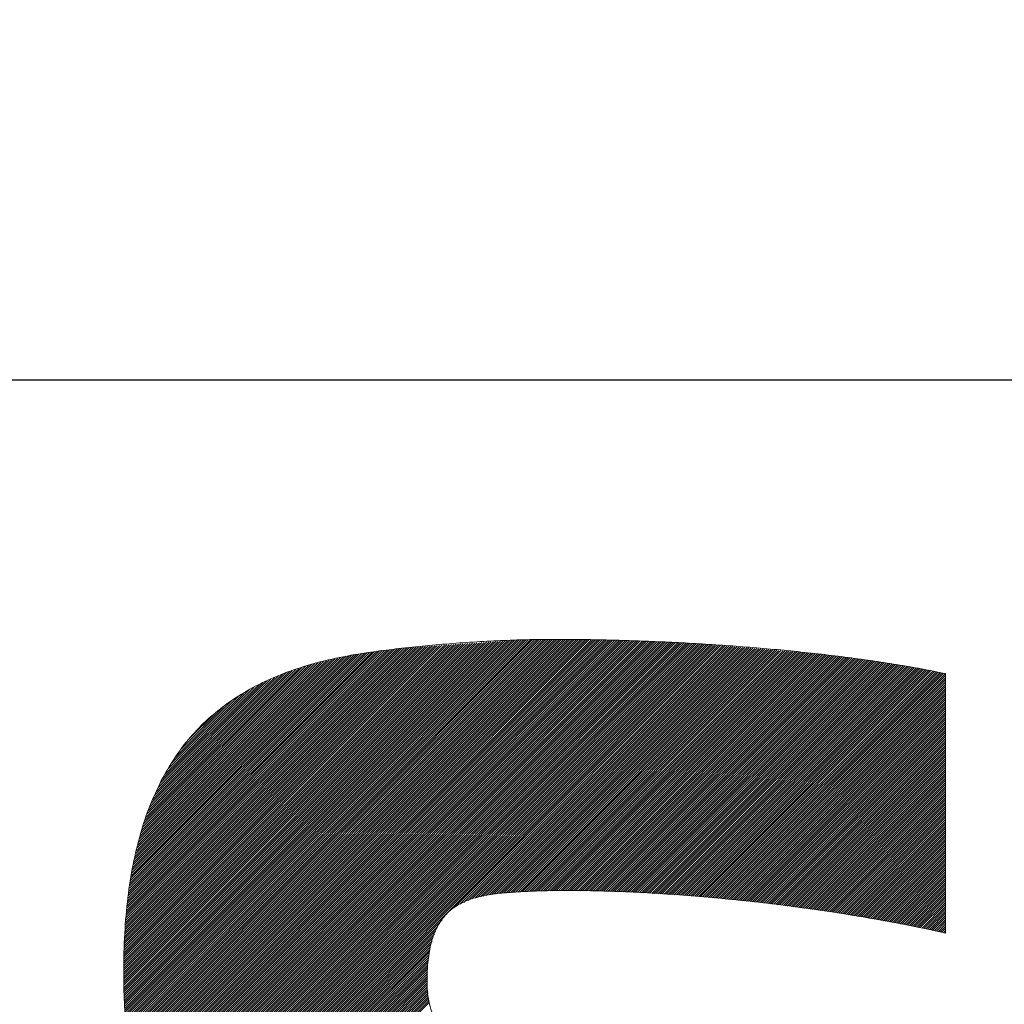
# Model space of a CAD drawing. Header units: millimetres. Extents: x 0 to 1300, y 0 to 891.
# Tile 68 of 146: x 191 to 195, y 601 to 605. Entities that reach past the tile are written whole.
import ezdxf

# ---------------------------------------------------------------- set-up
doc = ezdxf.new("R2010")
doc.units = ezdxf.units.MM
doc.header["$LTSCALE"] = 0.545669
doc.layers.add('NoLayerName_001', color=7, linetype='Continuous')
doc.layers.add('NoLayerName_002', color=7, linetype='Continuous')

# ---------------------------------------------------------------- blocks, each defined once
blk = doc.blocks.new('JZB_0012')
at = {"layer": 'NoLayerName_002', "color": 7, "linetype": 'Continuous', "lineweight": 25}
for p, q in [((21.2718, 4.8704), (19.7645, 3.3631)), ((21.2814, 4.871), (19.7652, 3.3548)), ((21.291, 4.8717), (19.7659, 3.3466)), ((21.3005, 4.8724), (19.7666, 3.3384)), ((21.3101, 4.873), (19.7673, 3.3302)), ((21.3197, 4.8737), (19.7681, 3.3221)), ((21.3293, 4.8744), (19.7688, 3.3139)), ((21.3388, 4.875), (19.7695, 3.3057)), ((21.3484, 4.8757), (19.7702, 3.2975)), ((21.358, 4.8764), (19.7709, 3.2893)), ((21.3676, 4.877), (19.7717, 3.2811)), ((21.3771, 4.8777), (19.7724, 3.273)), ((21.3862, 4.8779), (19.7731, 3.2648)), ((21.3953, 4.8781), (19.7738, 3.2566)), ((21.4044, 4.8783), (19.7746, 3.2484)), ((21.4135, 4.8784), (19.7753, 3.2402)), ((21.4226, 4.8786), (19.7765, 3.2325)), ((21.4317, 4.8788), (19.7776, 3.2247)), ((21.4408, 4.879), (19.7788, 3.217)), ((21.4499, 4.8792), (19.78, 3.2093)), ((21.4589, 4.8793), (19.7812, 3.2016)), ((21.468, 4.8795), (19.7824, 3.1938)), ((21.4771, 4.8797), (19.7836, 3.1861)), ((21.4862, 4.8799), (19.7847, 3.1784)), ((21.4952, 4.8799), (19.7859, 3.1707)), ((21.5041, 4.88), (19.7871, 3.1629)), ((21.5131, 4.88), (19.7883, 3.1552)), ((21.522, 4.88), (19.7895, 3.1475)), ((21.5309, 4.88), (19.7907, 3.1398)), ((21.5398, 4.88), (19.7918, 3.132)), ((21.5487, 4.88), (19.7931, 3.1244)), ((21.5575, 4.8799), (19.7948, 3.1172)), ((21.5663, 4.8798), (19.7965, 3.1099)), ((21.5752, 4.8797), (19.7981, 3.1027)), ((21.584, 4.8797), (19.7998, 3.0955)), ((21.5928, 4.8796), (19.8014, 3.0882)), ((21.6016, 4.8795), (19.8031, 3.081)), ((21.6105, 4.8794), (19.8048, 3.0737)), ((21.6193, 4.8793), (19.8064, 3.0665)), ((21.6281, 4.8792), (19.8081, 3.0592)), ((21.6369, 4.8792), (19.8098, 3.052)), ((21.6458, 4.8791), (19.8114, 3.0447)), ((21.6546, 4.879), (19.8131, 3.0375)), ((21.6633, 4.8788), (19.8147, 3.0302)), ((21.672, 4.8786), (19.8164, 3.023)), ((21.6807, 4.8784), (19.8183, 3.016)), ((21.6894, 4.8781), (19.8205, 3.0093)), ((21.6981, 4.8779), (19.8227, 3.0025)), ((21.7067, 4.8777), (19.8248, 2.9958)), ((21.7154, 4.8775), (19.827, 2.989)), ((21.7241, 4.8772), (19.8291, 2.9823)), ((21.7328, 4.877), (19.8313, 2.9755)), ((21.7415, 4.8768), (19.8334, 2.9687)), ((21.7501, 4.8766), (19.8356, 2.962)), ((21.7588, 4.8763), (19.8377, 2.9552)), ((21.7675, 4.8761), (19.8399, 2.9485)), ((21.7762, 4.8759), (19.8421, 2.9417)), ((21.7849, 4.8757), (19.8442, 2.935)), ((21.7936, 4.8754), (19.8464, 2.9282)), ((21.8022, 4.8752), (19.8485, 2.9215)), ((21.8109, 4.875), (19.8511, 2.9151)), ((21.8196, 4.8747), (19.8537, 2.9089)), ((21.8283, 4.8745), (19.8564, 2.9026)), ((21.837, 4.8743), (19.8591, 2.8964)), ((21.8456, 4.8741), (19.8617, 2.8901)), ((21.8543, 4.8738), (19.8644, 2.8839)), ((21.863, 4.8736), (19.867, 2.8776)), ((21.8717, 4.8734), (19.8697, 2.8714)), ((21.8804, 4.8731), (19.8723, 2.8651)), ((21.8889, 4.8727), (19.875, 2.8588)), ((21.8974, 4.8723), (19.8776, 2.8526)), ((21.9059, 4.8719), (19.8803, 2.8463)), ((21.9144, 4.8715), (19.8829, 2.8401)), ((21.9229, 4.8711), (19.8856, 2.8338)), ((21.9314, 4.8707), (19.8882, 2.8276)), ((21.9399, 4.8703), (19.8914, 2.8218)), ((21.1282, 4.8604), (19.7602, 3.4924)), ((21.1186, 4.8597), (19.7602, 3.5013)), ((21.1091, 4.8591), (19.7603, 3.5103)), ((21.0995, 4.8584), (19.7603, 3.5192)), ((21.0899, 4.8577), (19.7603, 3.5281)), ((21.0804, 4.8571), (19.7603, 3.5371)), ((21.1378, 4.8611), (19.7604, 3.4837)), ((21.0708, 4.8564), (19.7604, 3.546)), ((21.0612, 4.8557), (19.7604, 3.5549)), ((21.0516, 4.8551), (19.7604, 3.5639)), ((21.0421, 4.8544), (19.7606, 3.573)), ((21.1474, 4.8617), (19.7607, 3.4751)), ((21.0325, 4.8538), (19.7609, 3.5821)), ((21.1569, 4.8624), (19.761, 3.4665)), ((21.0229, 4.8531), (19.7612, 3.5913)), ((21.1665, 4.8631), (19.7613, 3.4579)), ((21.0133, 4.8524), (19.7614, 3.6005)), ((21.1761, 4.8637), (19.7616, 3.4492)), ((21.0038, 4.8518), (19.7617, 3.6097)), ((21.1857, 4.8644), (19.7619, 3.4406)), ((20.9942, 4.8511), (19.762, 3.6189)), ((21.1952, 4.8651), (19.7622, 3.432)), ((20.9846, 4.8504), (19.7623, 3.6281)), ((21.2048, 4.8657), (19.7625, 3.4234)), ((20.975, 4.8498), (19.7625, 3.6373)), ((21.2144, 4.8664), (19.7628, 3.4148)), ((20.9655, 4.8491), (19.7628, 3.6464)), ((21.224, 4.8671), (19.7631, 3.4062)), ((21.2335, 4.8677), (19.7634, 3.3976)), ((20.9559, 4.8484), (19.7634, 3.6559)), ((21.2431, 4.8684), (19.7637, 3.3889)), ((21.2527, 4.8691), (19.7639, 3.3803)), ((20.9463, 4.8478), (19.7641, 3.6655)), ((21.2623, 4.8697), (19.7642, 3.3717)), ((20.9368, 4.8471), (19.7648, 3.6752)), ((20.9272, 4.8464), (19.7656, 3.6849)), ((20.9176, 4.8458), (19.7663, 3.6945)), ((20.9078, 4.8449), (19.7671, 3.7042)), ((20.8977, 4.8437), (19.7678, 3.7138)), ((20.8875, 4.8424), (19.7686, 3.7235)), ((20.8774, 4.8412), (19.7693, 3.7331)), ((20.8672, 4.8399), (19.7701, 3.7428)), ((20.8571, 4.8387), (19.7708, 3.7524)), ((20.847, 4.8375), (19.7716, 3.7621)), ((20.8368, 4.8362), (19.7723, 3.7718)), ((20.8267, 4.835), (19.7731, 3.7814)), ((20.8165, 4.8338), (19.7738, 3.7911)), ((20.8064, 4.8325), (19.7746, 3.8007)), ((20.7961, 4.8312), (19.7756, 3.8107)), ((21.9484, 4.8699), (19.8945, 2.816)), ((21.9569, 4.8695), (19.8977, 2.8103)), ((21.9654, 4.8691), (19.9008, 2.8045)), ((21.9739, 4.8687), (19.904, 2.7988)), ((21.9824, 4.8683), (19.9071, 2.793)), ((21.9909, 4.8678), (19.9103, 2.7873)), ((21.9994, 4.8674), (19.9134, 2.7815)), ((22.0079, 4.867), (19.9166, 2.7757)), ((22.0164, 4.8666), (19.9197, 2.77)), ((22.0249, 4.8662), (19.9229, 2.7642)), ((22.0334, 4.8658), (19.926, 2.7585)), ((22.0419, 4.8654), (19.9292, 2.7527)), ((22.0504, 4.865), (19.9323, 2.747)), ((22.0589, 4.8646), (19.9355, 2.7412)), ((22.0674, 4.8642), (19.9391, 2.7359)), ((22.0759, 4.8638), (19.9427, 2.7306)), ((22.0844, 4.8634), (19.9464, 2.7253)), ((22.0929, 4.863), (19.95, 2.7201)), ((22.1014, 4.8626), (19.9536, 2.7148)), ((22.1099, 4.8621), (19.9573, 2.7095)), ((22.1181, 4.8615), (19.9609, 2.7043)), ((22.1264, 4.8608), (19.9646, 2.699)), ((22.1346, 4.8601), (19.9682, 2.6937)), ((22.1428, 4.8594), (19.9718, 2.6885)), ((22.151, 4.8587), (19.9755, 2.6832)), ((22.1592, 4.858), (19.9791, 2.6779)), ((22.1675, 4.8574), (19.9828, 2.6726)), ((22.1757, 4.8567), (19.9864, 2.6674)), ((22.1839, 4.856), (21.1102, 3.7823)), ((22.1921, 4.8553), (21.1341, 3.7973)), ((22.2003, 4.8546), (21.1509, 3.8051)), ((22.2086, 4.8539), (21.1676, 3.813)), ((22.2168, 4.8532), (21.183, 3.8195)), ((22.225, 4.8525), (21.1948, 3.8223)), ((22.2332, 4.8519), (21.2066, 3.8252)), ((22.2414, 4.8512), (21.2183, 3.8281)), ((22.2497, 4.8505), (21.2301, 3.8309)), ((22.2579, 4.8498), (21.2419, 3.8338)), ((22.2661, 4.8491), (21.2535, 3.8365)), ((22.2743, 4.8484), (21.2639, 3.838)), ((22.2825, 4.8477), (21.2743, 3.8395)), ((22.2908, 4.847), (21.2843, 3.8406)), ((22.299, 4.8464), (21.2944, 3.8417)), ((22.3072, 4.8457), (21.3044, 3.8428)), ((22.3154, 4.845), (21.314, 3.8436)), ((22.3237, 4.8443), (21.3237, 3.8443)), ((22.3319, 4.8436), (21.3333, 3.8451)), ((22.3401, 4.8429), (21.343, 3.8458)), ((22.3483, 4.8422), (21.3526, 3.8466)), ((22.3565, 4.8415), (21.3623, 3.8473)), ((22.3648, 4.8409), (21.372, 3.8481)), ((22.373, 4.8402), (21.3816, 3.8488)), ((22.3812, 4.8395), (21.3909, 3.8492)), ((22.3894, 4.8388), (21.4002, 3.8496)), ((22.3976, 4.8381), (21.4095, 3.85)), ((22.4059, 4.8374), (21.4188, 3.8503)), ((22.4141, 4.8367), (21.4281, 3.8507)), ((22.4223, 4.836), (21.4374, 3.8511)), ((22.4305, 4.8353), (21.4466, 3.8515)), ((22.4387, 4.8347), (21.4559, 3.8519)), ((22.447, 4.834), (21.4652, 3.8522)), ((22.4552, 4.8333), (21.4745, 3.8526)), ((22.4634, 4.8326), (21.4835, 3.8527)), ((22.4716, 4.8319), (21.4925, 3.8528)), ((22.4798, 4.8312), (21.5015, 3.8529)), ((22.4881, 4.8305), (21.5106, 3.853)), ((20.7857, 4.8297), (19.7772, 3.8211)), ((20.7754, 4.8282), (19.7787, 3.8316)), ((20.765, 4.8268), (19.7803, 3.8421)), ((20.7546, 4.8253), (19.7819, 3.8526)), ((20.7442, 4.8238), (19.7835, 3.8631)), ((20.7336, 4.8222), (19.785, 3.8736)), ((20.7231, 4.8205), (19.7866, 3.884)), ((20.7123, 4.8187), (19.7882, 3.8945)), ((20.7015, 4.8168), (19.7898, 3.905)), ((20.6907, 4.8149), (19.7913, 3.9155)), ((20.68, 4.813), (19.7929, 3.926)), ((20.6692, 4.8111), (19.7945, 3.9364)), ((20.6582, 4.8091), (19.796, 3.9469)), ((20.6466, 4.8064), (19.7983, 3.9581)), ((20.635, 4.8037), (19.8011, 3.9698)), ((20.6233, 4.8009), (19.8038, 3.9814)), ((20.6117, 4.7982), (19.8066, 3.9931)), ((20.6001, 4.7955), (19.8093, 4.0047)), ((20.5885, 4.7928), (19.8121, 4.0164)), ((20.5769, 4.7901), (19.8148, 4.028)), ((22.4963, 4.8298), (21.5196, 3.8532)), ((22.5045, 4.8292), (21.5286, 3.8533)), ((22.5127, 4.8285), (21.5376, 3.8534)), ((22.521, 4.8278), (21.5467, 3.8535)), ((22.5292, 4.8271), (21.5557, 3.8536)), ((22.5374, 4.8264), (21.5647, 3.8537)), ((22.5456, 4.8257), (21.5737, 3.8538)), ((22.5538, 4.825), (21.5825, 3.8537)), ((22.5621, 4.8243), (21.5912, 3.8535)), ((22.5703, 4.8237), (21.6, 3.8533)), ((22.5785, 4.823), (21.6087, 3.8531)), ((22.5865, 4.8221), (21.6174, 3.853)), ((22.5944, 4.8211), (21.6261, 3.8528)), ((22.6023, 4.8201), (21.6348, 3.8526)), ((22.6102, 4.8191), (21.6435, 3.8524)), ((22.6181, 4.8181), (21.6523, 3.8522)), ((22.626, 4.8171), (21.661, 3.852)), ((22.634, 4.8161), (21.6697, 3.8518)), ((22.6419, 4.8151), (21.6784, 3.8516)), ((22.6498, 4.8141), (21.6871, 3.8514)), ((22.6577, 4.8131), (21.6958, 3.8512)), ((22.6656, 4.8121), (21.7045, 3.851)), ((22.6735, 4.8111), (21.7133, 3.8508)), ((22.6814, 4.8101), (21.722, 3.8506)), ((22.6893, 4.8091), (21.7307, 3.8505)), ((22.6972, 4.8081), (21.7394, 3.8503)), ((22.7051, 4.8071), (21.7481, 3.8501)), ((22.713, 4.8061), (21.7568, 3.8499)), ((22.7209, 4.8051), (21.7656, 3.8497)), ((22.7289, 4.8041), (21.7743, 3.8495)), ((22.7368, 4.8031), (21.783, 3.8493)), ((22.7447, 4.8021), (21.7917, 3.8491)), ((22.7526, 4.8011), (21.8004, 3.8489)), ((22.7605, 4.8001), (21.8091, 3.8487)), ((22.7684, 4.7991), (21.8176, 3.8483)), ((22.7763, 4.7981), (21.826, 3.8478)), ((22.7842, 4.7971), (21.8344, 3.8473)), ((22.7921, 4.7961), (21.8428, 3.8468)), ((22.8, 4.7951), (21.8512, 3.8463)), ((22.8079, 4.7941), (21.8596, 3.8457)), ((22.8157, 4.7929), (21.868, 3.8452)), ((22.8233, 4.7916), (21.8764, 3.8447)), ((22.831, 4.7904), (21.8848, 3.8442)), ((20.5653, 4.7874), (19.8176, 4.0397)), ((20.5537, 4.7847), (19.8203, 4.0514)), ((20.542, 4.782), (19.8231, 4.063)), ((20.5298, 4.7787), (19.8258, 4.0747)), ((20.5166, 4.7744), (19.8291, 4.0868)), ((20.5034, 4.77), (19.8336, 4.1003)), ((20.4901, 4.7657), (19.8382, 4.1137)), ((20.4769, 4.7614), (19.8427, 4.1272)), ((20.4637, 4.7571), (19.8473, 4.1407)), ((20.4504, 4.7528), (19.8518, 4.1541)), ((22.8386, 4.7891), (21.8932, 3.8437)), ((22.8463, 4.7879), (21.9016, 3.8432)), ((22.8539, 4.7866), (21.91, 3.8427)), ((22.8616, 4.7854), (21.9184, 3.8422)), ((22.8693, 4.7841), (21.9268, 3.8417)), ((22.8769, 4.7829), (21.9352, 3.8412)), ((22.8846, 4.7816), (21.9436, 3.8406)), ((22.8922, 4.7804), (21.952, 3.8401)), ((22.8999, 4.7791), (21.9604, 3.8396)), ((22.9075, 4.7779), (21.9688, 3.8391)), ((22.9152, 4.7766), (21.9772, 3.8386)), ((22.9229, 4.7754), (21.9856, 3.8381)), ((22.9305, 4.7741), (21.994, 3.8376)), ((22.9382, 4.7729), (22.0024, 3.8371)), ((22.9458, 4.7716), (22.0108, 3.8366)), ((22.9535, 4.7704), (22.0192, 3.8361)), ((22.9611, 4.7691), (22.0276, 3.8355)), ((22.9688, 4.7678), (22.036, 3.835)), ((22.9765, 4.7666), (22.0444, 3.8345)), ((22.9841, 4.7653), (22.0528, 3.834)), ((22.9918, 4.7641), (22.0612, 3.8335)), ((22.9994, 4.7628), (22.0696, 3.833)), ((23.0071, 4.7616), (22.078, 3.8325)), ((23.0147, 4.7603), (22.0861, 3.8317)), ((23.0224, 4.7591), (22.0943, 3.8309)), ((23.03, 4.7578), (22.1024, 3.8302)), ((23.0375, 4.7564), (22.1105, 3.8294)), ((23.045, 4.7549), (22.1186, 3.8286)), ((23.0524, 4.7535), (22.1267, 3.8278)), ((23.0599, 4.7521), (22.1349, 3.827)), ((23.0674, 4.7506), (22.143, 3.8262)), ((20.4372, 4.7484), (19.8563, 4.1676)), ((20.424, 4.7441), (19.8609, 4.181)), ((20.4092, 4.7383), (19.8654, 4.1945)), ((20.3933, 4.7313), (19.8711, 4.209)), ((20.3774, 4.7243), (19.8787, 4.2256)), ((20.3615, 4.7173), (19.8863, 4.2421)), ((20.3456, 4.7102), (19.8939, 4.2586)), ((23.0749, 4.7492), (22.1511, 3.8254)), ((23.0823, 4.7477), (22.1592, 3.8246)), ((23.0897, 4.7462), (22.1673, 3.8239)), ((23.0971, 4.7448), (22.1755, 3.8231)), ((23.1046, 4.7433), (22.1836, 3.8223)), ((23.1119, 4.7417), (22.1917, 3.8215)), ((23.1192, 4.7401), (22.1998, 3.8207)), ((23.1198, 4.7318), (22.2079, 3.8199)), ((23.1198, 4.7229), (22.2161, 3.8191)), ((23.1198, 4.714), (22.2242, 3.8183)), ((20.3297, 4.7032), (19.9016, 4.2752)), ((20.3137, 4.6962), (19.9092, 4.2917)), ((20.2934, 4.6848), (19.9168, 4.3082)), ((20.2722, 4.6725), (19.9294, 4.3297)), ((23.1198, 4.7051), (22.2323, 3.8176)), ((23.1198, 4.6962), (22.2404, 3.8168)), ((23.1198, 4.6873), (22.2486, 3.816)), ((23.1198, 4.6784), (22.2567, 3.8152)), ((23.1198, 4.6695), (22.2648, 3.8144)), ((20.251, 4.6603), (19.9434, 4.3526)), ((20.2299, 4.648), (19.9574, 4.3755)), ((20.2052, 4.6322), (19.9714, 4.3984)), ((23.1198, 4.6605), (22.2729, 3.8136)), ((23.1198, 4.6516), (22.281, 3.8128)), ((23.1198, 4.6427), (22.2892, 3.8121)), ((23.1198, 4.6338), (22.2973, 3.8113)), ((20.1692, 4.6052), (19.9962, 4.4322)), ((23.1198, 4.6249), (22.3054, 3.8105)), ((23.1198, 4.616), (22.3135, 3.8097)), ((23.1198, 4.6071), (22.3216, 3.8089)), ((23.1198, 4.5982), (22.3298, 3.8081)), ((23.1198, 4.5893), (22.3379, 3.8073)), ((20.1333, 4.5781), (20.031, 4.4759)), ((23.1198, 4.5804), (22.346, 3.8065)), ((23.1198, 4.5715), (22.3541, 3.8058)), ((23.1198, 4.5626), (22.3623, 3.805)), ((23.1198, 4.5536), (22.3704, 3.8042)), ((23.1198, 4.5447), (22.3782, 3.8031)), ((23.1198, 4.5358), (22.3861, 3.802)), ((23.1198, 4.5269), (22.3939, 3.801)), ((23.1198, 4.518), (22.4018, 3.7999)), ((23.1198, 4.5091), (22.4096, 3.7989)), ((23.1198, 4.5002), (22.4175, 3.7978)), ((23.1198, 4.4913), (22.4253, 3.7968)), ((23.1198, 4.4824), (22.4332, 3.7957)), ((23.1198, 4.4735), (22.441, 3.7947)), ((23.1198, 4.4646), (22.4489, 3.7936)), ((23.1198, 4.4556), (22.4567, 3.7926)), ((23.1198, 4.4467), (22.4646, 3.7915)), ((23.1198, 4.4378), (22.4724, 3.7904)), ((23.1198, 4.4289), (22.4803, 3.7894)), ((23.1198, 4.42), (22.4882, 3.7883)), ((23.1198, 4.4111), (22.496, 3.7873)), ((23.1198, 4.4022), (22.5039, 3.7862)), ((23.1198, 4.3933), (22.5117, 3.7852)), ((23.1198, 4.3844), (22.5196, 3.7841)), ((23.1198, 4.3755), (22.5274, 3.7831)), ((23.1198, 4.3666), (22.5353, 3.782)), ((23.1198, 4.3577), (22.5431, 3.7809)), ((23.1198, 4.3487), (22.551, 3.7799)), ((23.1198, 4.3398), (22.5588, 3.7788)), ((23.1198, 4.3309), (22.5667, 3.7778)), ((23.1198, 4.322), (22.5745, 3.7767)), ((23.1198, 4.3131), (22.5824, 3.7757)), ((23.1198, 4.3042), (22.5902, 3.7746)), ((23.1198, 4.2953), (22.5981, 3.7736)), ((23.1198, 4.2864), (22.606, 3.7725)), ((23.1198, 4.2775), (22.6138, 3.7715)), ((23.1198, 4.2686), (22.6217, 3.7704)), ((23.1198, 4.2597), (22.6295, 3.7693)), ((23.1198, 4.2508), (22.6374, 3.7683)), ((23.1198, 4.2418), (22.6452, 3.7672)), ((23.1198, 4.2329), (22.6531, 3.7662)), ((23.1198, 4.224), (22.6609, 3.7651)), ((23.1198, 4.2151), (22.6688, 3.7641)), ((23.1198, 4.2062), (22.6765, 3.7629)), ((23.1198, 4.1973), (22.6841, 3.7616)), ((23.1198, 4.1884), (22.6917, 3.7603)), ((23.1198, 4.1795), (22.6993, 3.7589)), ((23.1198, 4.1706), (22.7068, 3.7576)), ((23.1198, 4.1617), (22.7144, 3.7563)), ((23.1198, 4.1528), (22.722, 3.7549)), ((23.1198, 4.1439), (22.7296, 3.7536)), ((23.1198, 4.1349), (22.7371, 3.7523)), ((23.1198, 4.126), (22.7447, 3.7509)), ((23.1198, 4.1171), (22.7523, 3.7496)), ((23.1198, 4.1082), (22.7599, 3.7482)), ((23.1198, 4.0993), (22.7674, 3.7469)), ((23.1198, 4.0904), (22.775, 3.7456)), ((23.1198, 4.0815), (22.7826, 3.7442)), ((23.1198, 4.0726), (22.7902, 3.7429)), ((23.1198, 4.0637), (22.7977, 3.7416)), ((23.1198, 4.0548), (22.8053, 3.7402)), ((23.1198, 4.0459), (22.8129, 3.7389)), ((23.1198, 4.037), (22.8205, 3.7376)), ((23.1198, 4.028), (22.828, 3.7362)), ((23.1198, 4.0191), (22.8356, 3.7349)), ((23.1198, 4.0102), (22.8432, 3.7336)), ((23.1198, 4.0013), (22.8508, 3.7322)), ((23.1198, 3.9924), (22.8583, 3.7309)), ((23.1198, 3.9835), (22.8659, 3.7296)), ((23.1198, 3.9746), (22.8735, 3.7282)), ((23.1198, 3.9657), (22.8811, 3.7269)), ((23.1198, 3.9568), (22.8886, 3.7256)), ((23.1198, 3.9479), (22.8962, 3.7242)), ((23.1198, 3.939), (22.9038, 3.7229)), ((23.1198, 3.9301), (22.9114, 3.7216)), ((23.1198, 3.9211), (22.9189, 3.7202)), ((23.1198, 3.9122), (22.9265, 3.7189)), ((23.1198, 3.9033), (22.9341, 3.7176)), ((23.1198, 3.8944), (22.9416, 3.7162)), ((23.1198, 3.8855), (22.9492, 3.7149)), ((23.1198, 3.8766), (22.9568, 3.7136)), ((23.1198, 3.8677), (22.9644, 3.7122)), ((23.1198, 3.8588), (22.9719, 3.7109)), ((23.1198, 3.8499), (22.9795, 3.7096)), ((23.1198, 3.841), (22.987, 3.7081)), ((23.1198, 3.8321), (22.9944, 3.7066)), ((23.1198, 3.8232), (23.0018, 3.7051)), ((23.1198, 3.8142), (23.0092, 3.7036)), ((23.1198, 3.8053), (23.0166, 3.7021)), ((23.1198, 3.7964), (23.0239, 3.7005)), ((23.1198, 3.7875), (23.0313, 3.699)), ((23.1198, 3.7786), (23.0387, 3.6975)), ((23.1198, 3.7697), (23.0461, 3.696)), ((23.1198, 3.7608), (23.0535, 3.6945)), ((23.1198, 3.7519), (23.0609, 3.6929)), ((21.0618, 3.7339), (19.99, 2.6621)), ((21.0436, 3.7068), (19.9939, 2.6571)), ((23.1198, 3.743), (23.0682, 3.6914)), ((23.1198, 3.7341), (23.0755, 3.6898)), ((23.1198, 3.7252), (23.0829, 3.6882)), ((23.1198, 3.7163), (23.0902, 3.6866)), ((23.1198, 3.7073), (23.0975, 3.685)), ((21.0353, 3.6896), (19.9981, 2.6523)), ((21.0304, 3.6757), (20.0022, 2.6475)), ((23.1198, 3.6984), (23.1048, 3.6834)), ((23.1198, 3.6895), (23.1121, 3.6818)), ((23.1198, 3.6806), (23.1196, 3.6804)), ((21.0254, 3.6619), (20.0063, 2.6427)), ((21.0205, 3.648), (20.0104, 2.6379)), ((21.0156, 3.6342), (20.0145, 2.6331)), ((21.0139, 3.6236), (20.0186, 2.6283)), ((21.0123, 3.6131), (20.0227, 2.6235)), ((21.0106, 3.6025), (20.0268, 2.6187)), ((21.0089, 3.5919), (20.0309, 2.6139)), ((21.0072, 3.5813), (20.0351, 2.6091)), ((21.0056, 3.5708), (20.0392, 2.6043)), ((21.0039, 3.5602), (20.0433, 2.5995)), ((21.0028, 3.5502), (20.0474, 2.5947)), ((21.0025, 3.541), (20.0515, 2.5899)), ((21.0023, 3.5318), (20.0556, 2.5851)), ((21.002, 3.5227), (20.0601, 2.5808)), ((21.0018, 3.5135), (20.0647, 2.5764)), ((21.0015, 3.5043), (20.0693, 2.5721)), ((21.0013, 3.4952), (20.0738, 2.5677)), ((21.001, 3.486), (20.0784, 2.5634)), ((21.0008, 3.4768), (20.0829, 2.559)), ((21.0005, 3.4677), (20.0875, 2.5547)), ((21.0007, 3.459), (20.0921, 2.5503)), ((21.0018, 3.4512), (20.0966, 2.546)), ((21.0029, 3.4433), (20.1012, 2.5416)), ((21.004, 3.4355), (20.1057, 2.5373)), ((21.0051, 3.4277), (20.1103, 2.5329)), ((21.0062, 3.4199), (20.1149, 2.5286)), ((21.0072, 3.4121), (20.1194, 2.5243)), ((21.0083, 3.4043), (20.124, 2.5199)), ((21.0094, 3.3964), (20.1286, 2.5156))]:
    blk.add_line(p, q, dxfattribs=at)
at = {"layer": 'NoLayerName_002', "color": 7, "linetype": 'Continuous', "lineweight": 13}
for points, knots in [([(23.1198, 4.7401), (23.0872, 4.7465), (23.0208, 4.7601), (22.9192, 4.7774), (22.8145, 4.7935), (22.7073, 4.808), (22.598, 4.8211), (22.4874, 4.8328), (22.3759, 4.8431), (22.2641, 4.8521), (22.1526, 4.8597), (22.0419, 4.8661), (21.9327, 4.8713), (21.8255, 4.8752), (21.7208, 4.878), (21.6192, 4.8796), (21.5362, 4.8802), (21.4702, 4.8798), (21.4194, 4.8789), (21.367, 4.8775), (21.3133, 4.8755), (21.2586, 4.8729), (21.2031, 4.8699), (21.1473, 4.8663), (21.0913, 4.8622), (21.0355, 4.8576), (20.9801, 4.8525), (20.9256, 4.847), (20.872, 4.8409), (20.8198, 4.8345), (20.7693, 4.8276), (20.6946, 4.8164), (20.598, 4.798), (20.4823, 4.7664), (20.3751, 4.7268), (20.2763, 4.6788), (20.186, 4.6221), (20.1042, 4.5563), (20.0313, 4.4811), (19.9659, 4.397), (19.9321, 4.3339), (19.9136, 4.3026)], [0, 0, 0, 0, 0.099898, 0.203143, 0.309224, 0.417622, 0.527809, 0.639248, 0.7514, 0.863722, 0.975666, 1.086682, 1.19622, 1.303724, 1.408642, 1.510418, 1.608496, 1.657517, 1.708436, 1.760962, 1.814808, 1.869683, 1.925298, 1.981362, 2.037586, 2.09368, 2.149355, 2.204322, 2.258292, 2.310979, 2.362096, 2.41136, 2.537404, 2.656887, 2.770693, 2.879909, 2.985832, 3.089954, 3.193922, 3.299463, 3.408308, 3.408308, 3.408308, 3.408308]), ([(19.9136, 4.3026), (19.898, 4.2681), (19.8632, 4.1981), (19.8261, 4.0828), (19.7961, 3.9578), (19.7751, 3.8217), (19.7626, 3.6746), (19.759, 3.5312), (19.7617, 3.3979), (19.7698, 3.2805), (19.7839, 3.1699), (19.8041, 3.0659), (19.831, 2.9682), (19.8646, 2.8764), (19.9054, 2.7904), (19.9537, 2.7099), (20.0097, 2.6347), (20.0737, 2.5644), (20.1459, 2.4989), (20.2265, 2.4378), (20.316, 2.381), (20.4141, 2.3274), (20.4843, 2.2968), (20.5201, 2.2803)], [0, 0, 0, 0, 0.113804, 0.23409, 0.362223, 0.4994, 0.646663, 0.804918, 0.92927, 1.046695, 1.157833, 1.263428, 1.364343, 1.461568, 1.556213, 1.649495, 1.742696, 1.837128, 1.934076, 2.03476, 2.140303, 2.251717, 2.369902, 2.369902, 2.369902, 2.369902]), ([(21.0043, 3.5686), (21.0062, 3.5816), (21.0091, 3.6066), (21.0171, 3.6421), (21.0273, 3.6744), (21.0401, 3.7035), (21.0556, 3.7296), (21.0738, 3.7527), (21.0947, 3.7729), (21.1184, 3.7903), (21.145, 3.8051), (21.1745, 3.8174), (21.2069, 3.8273), (21.2423, 3.8351), (21.2903, 3.842), (21.3539, 3.8474), (21.4355, 3.8518), (21.5278, 3.854), (21.6299, 3.8539), (21.7408, 3.8516), (21.8595, 3.8469), (21.985, 3.8396), (22.1164, 3.8298), (22.2528, 3.8172), (22.393, 3.8019), (22.5363, 3.7838), (22.6815, 3.7627), (22.8278, 3.7385), (22.9742, 3.7115), (23.0713, 3.6903), (23.1198, 3.6801)], [0, 0, 0, 0, 0.039238, 0.075493, 0.109165, 0.140729, 0.170734, 0.199799, 0.228581, 0.257742, 0.287902, 0.31961, 0.353332, 0.389449, 0.428265, 0.498772, 0.580793, 0.673449, 0.775834, 0.88703, 1.006113, 1.13216, 1.264243, 1.401442, 1.542839, 1.687519, 1.83458, 1.983125, 2.132272, 2.281153, 2.281153, 2.281153, 2.281153]), ([(23.1263, 0.5859), (23.1419, 0.6206), (23.1766, 0.6906), (23.2138, 0.8055), (23.2438, 0.9296), (23.2648, 1.064), (23.2773, 1.2085), (23.281, 1.3452), (23.2782, 1.4694), (23.27, 1.5766), (23.2559, 1.6804), (23.2355, 1.7806), (23.2087, 1.877), (23.175, 1.9696), (23.1342, 2.0582), (23.0861, 2.1425), (23.0302, 2.2225), (22.9664, 2.298), (22.8943, 2.3688), (22.8138, 2.4348), (22.7244, 2.4956), (22.6262, 2.5518), (22.1858, 2.7515), (21.7545, 2.9261), (21.3471, 3.1027), (21.2974, 3.1254), (21.2517, 3.1476), (21.2101, 3.1696), (21.1724, 3.1916), (21.1386, 3.2141), (21.1086, 3.2372), (21.0824, 3.2612), (21.0598, 3.2866), (21.0409, 3.3136), (21.0256, 3.3424), (21.0139, 3.3733), (21.0057, 3.4065), (21.0009, 3.4424), (20.9996, 3.4826), (21.0004, 3.525), (21.0032, 3.5545), (21.0043, 3.5686)], [0, 0, 0, 0, 0.114045, 0.23407, 0.361304, 0.496822, 0.641553, 0.796296, 0.906755, 1.014157, 1.118719, 1.220741, 1.320612, 1.418821, 1.515957, 1.61271, 1.709859, 1.808261, 1.908825, 2.012488, 2.120195, 2.232872, 2.351411, 3.569998, 3.628797, 3.683439, 3.734133, 3.781114, 3.824649, 3.865056, 3.902719, 3.938102, 3.971761, 4.004352, 4.036609, 4.069312, 4.103241, 4.139132, 4.177649, 4.223805, 4.266361, 4.266361, 4.266361, 4.266361])]:
    blk.add_open_spline(points, degree=3, knots=knots, dxfattribs=at)
blk.add_open_spline([(23.1198, 3.6801), (23.1198, 3.8568), (23.1198, 4.2101), (23.1198, 4.5634), (23.1198, 4.7401)], degree=3, dxfattribs=at)

msp = doc.modelspace()

# ---------------------------------------------------------------- linework, layer by layer
at = {"layer": 'NoLayerName_001', "color": 7, "linetype": 'Continuous', "lineweight": 25}
msp.add_line((170.8, 603.4999394), (204.2, 603.4999394), dxfattribs=at)
for radius, start, end in [(39.5, 318.330134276, 270), (38, 319.685090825, 271.432543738)]:
    msp.add_arc((187.5, 600), radius, start, end, dxfattribs=at)

# ---------------------------------------------------------------- block references
at = {"layer": 'NoLayerName_001'}
msp.add_blockref('JZB_0012', (171.50004578, 597.55944824), dxfattribs=at)

doc.saveas('drawing.dxf')
